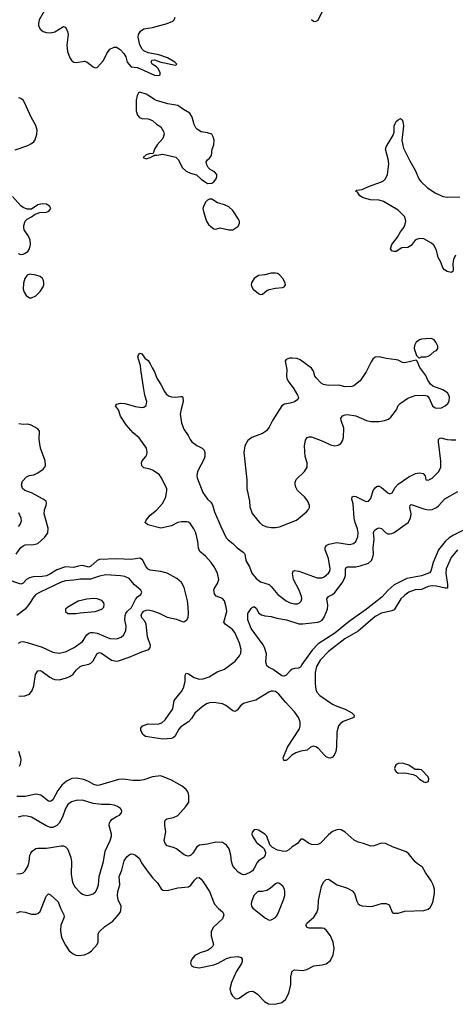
# Model space of a CAD drawing. Header units: inches. Extents: x 1834610 to 2027685, y 642842 to 774116.
# Tile 58 of 256: x 1885638 to 1889748, y 662665 to 671950. Entities that reach past the tile are written whole.
import ezdxf

# ---------------------------------------------------------------- set-up
doc = ezdxf.new("R2010")
doc.units = ezdxf.units.IN
doc.header["$MEASUREMENT"] = 0
doc.layers.add('B8686', color=7, linetype='Continuous')
doc.layers.add('B8687', color=7, linetype='Continuous')

msp = doc.modelspace()

# ---------------------------------------------------------------- linework, layer by layer
at = {"layer": 'B8686', "color": 5}
for points, elevation in [([(1885624.8, 669744.8), (1885650, 669737.1), (1885670, 669739.3), (1885690, 669748.2), (1885714.3, 669765.7), (1885731.9, 669788.1), (1885740.5, 669830), (1885736.9, 669870), (1885720.4, 669910), (1885680.5, 669970), (1885675.8, 669990), (1885676.1, 670000)], 420), ([(1887442.1, 670000), (1887470, 669978), (1887490, 669976), (1887530, 669987.3), (1887610, 669968), (1887650, 669968), (1887696.9, 670000)], 420), ([(1889749, 669730), (1889730.2, 669690), (1889723.6, 669650), (1889727.9, 669592.1), (1889723.5, 669576.5), (1889710, 669565.2), (1889670, 669575.1), (1889646, 669590), (1889630, 669609.2), (1889610, 669664), (1889586.6, 669706.6), (1889570, 669777.2), (1889543.9, 669823.9), (1889522.2, 669842.2), (1889450, 669883.1), (1889410, 669886.4), (1889381.8, 669878.2), (1889368.5, 669870), (1889330, 669820.9), (1889299.2, 669800.8), (1889242, 669798), (1889190, 669765.6), (1889170, 669764.5), (1889149.5, 669769.5), (1889137.2, 669790), (1889147.3, 669830), (1889202, 669898), (1889230, 669948.2), (1889261.5, 669990), (1889265.7, 670000)], 380), ([(1889768.2, 666950), (1889710, 666879.7), (1889660.2, 666770), (1889656.8, 666730), (1889674.7, 666625.3), (1889672.3, 666587.7), (1889652.1, 666587.9), (1889569.3, 666609.3), (1889530, 666611.7), (1889490, 666603.7), (1889430, 666577.2), (1889370, 666572.6), (1889308.9, 666550), (1889270, 666524.4), (1889232.2, 666487.8), (1889170, 666385.3), (1889150, 666376.8), (1889050, 666354.9), (1888990, 666322.3), (1888830, 666183.4), (1888704.9, 666110), (1888550, 665992.1), (1888473.4, 665910), (1888439.5, 665850), (1888424.8, 665795.2), (1888426.2, 665690), (1888432.2, 665632.2), (1888439.8, 665610), (1888470, 665578), (1888590, 665495.6), (1888630, 665475.5), (1888709, 665449), (1888772.7, 665412.7), (1888794, 665390), (1888790.3, 665369.6), (1888689.2, 665330.8), (1888665.6, 665314.4), (1888646, 665290), (1888628.9, 665230), (1888626.2, 665093.8), (1888620.5, 665050), (1888606.2, 665013.8), (1888590, 664996), (1888570, 664987), (1888550, 664989.7), (1888530, 664999.7), (1888510, 665016.9), (1888458.4, 665078.4), (1888433.1, 665093.1), (1888410, 665098), (1888380.7, 665090), (1888350, 665062), (1888290, 665051.1), (1888243.5, 665036.5), (1888206.4, 665013.6), (1888161, 664970), (1888150, 664963.7), (1888130, 664964), (1888125.1, 664990), (1888165.1, 665090), (1888276.3, 665263.7), (1888284.2, 665290), (1888284.1, 665330), (1888268.6, 665370), (1888230, 665424.1), (1888147.9, 665510), (1888082.4, 665590), (1888050, 665613.8), (1888030, 665619.4), (1888010, 665618), (1887988.5, 665610), (1887866.8, 665533.2), (1887790, 665515.4), (1887750, 665500.7), (1887720.3, 665479.7), (1887690, 665438.7), (1887670, 665426.6), (1887650, 665431.3), (1887584.1, 665484.1), (1887550, 665499.8), (1887470, 665510.5), (1887430, 665507.9), (1887401.9, 665498.1), (1887358, 665470), (1887290, 665411), (1887258.7, 665361.3), (1887230.1, 665329.9), (1887157.6, 665282.4), (1887140, 665260), (1887102, 665190), (1887090, 665179.5), (1887070, 665171.8), (1886990, 665163.9), (1886824, 665190), (1886800.9, 665210), (1886782, 665250), (1886782, 665270), (1886795.3, 665290), (1886805.4, 665294.6), (1886849.8, 665310.2), (1886910, 665306), (1886950, 665309.1), (1886980.2, 665319.8), (1887011.7, 665348.3), (1887081.8, 665450), (1887095.1, 665530), (1887165.1, 665614.9), (1887184.8, 665650), (1887198.8, 665710), (1887199.5, 665770), (1887210, 665786.8), (1887230, 665780.4), (1887285.6, 665745.6), (1887330, 665731.8), (1887370, 665735.1), (1887425.4, 665754.6), (1887500.8, 665799.2), (1887570, 665824.4), (1887670, 665899.5), (1887712.8, 665950), (1887722.9, 665977.1), (1887726, 666010), (1887710.8, 666070), (1887667.2, 666170), (1887642.7, 666202.7), (1887576.4, 666250), (1887564.8, 666270), (1887591.1, 666370), (1887586.5, 666410), (1887569.2, 666469.2), (1887550, 666492.8), (1887492.4, 666512.4), (1887474.3, 666534.3), (1887469.8, 666570.2), (1887476.8, 666590), (1887505.5, 666634.5), (1887516.1, 666670), (1887504, 666730), (1887472.6, 666790), (1887445, 666830), (1887390, 666889.9), (1887336.5, 666936.4), (1887326.2, 666966.2), (1887319.2, 667030), (1887300.2, 667110), (1887280.6, 667150), (1887250, 667195.6), (1887230, 667211.9), (1887216.3, 667216.3), (1887163.9, 667216.1), (1887130, 667208.8), (1887070, 667176.4), (1886970, 667156.5), (1886846.6, 667186.6), (1886822.7, 667210), (1886832, 667230), (1886870, 667279.1), (1886930, 667324.2), (1886989.8, 667390.2), (1887016.4, 667450), (1887026.2, 667510), (1887025.1, 667530), (1886972.9, 667632.9), (1886956.5, 667656.5), (1886898.4, 667698.4), (1886870, 667711.2), (1886810, 667725.1), (1886790, 667744), (1886787.3, 667770), (1886794.5, 667790), (1886829.6, 667830), (1886838.7, 667850), (1886841.1, 667870), (1886835.1, 667910), (1886766, 668006), (1886710, 668055.1), (1886643.5, 668130), (1886589.7, 668210), (1886569.6, 668269.6), (1886542, 668310), (1886554, 668326), (1886590, 668334.4), (1886630, 668330.4), (1886730, 668302), (1886790, 668293), (1886810, 668296.3), (1886830, 668311.3), (1886838.4, 668350), (1886819.5, 668410), (1886802.7, 668502.7), (1886780.9, 668650), (1886779, 668690), (1886770, 668708), (1886753.2, 668770), (1886759, 668790), (1886770, 668804.7), (1886790, 668798), (1886819.8, 668759.8), (1886850, 668736), (1886870, 668706), (1886887, 668667), (1886910.6, 668629.4), (1886932.2, 668570), (1886970.2, 668510), (1887003.6, 668443.6), (1887020.8, 668420.8), (1887043.2, 668403.2), (1887070, 668393.7), (1887108, 668392), (1887156.8, 668396.8), (1887170, 668396), (1887176, 668390), (1887180.5, 668350), (1887161.1, 668278.9), (1887152.9, 668230), (1887164.2, 668150), (1887185.2, 668090), (1887228.8, 668030), (1887247.2, 667990), (1887262, 667970), (1887310, 667935.3), (1887360.7, 667910), (1887377.1, 667890), (1887383.8, 667870), (1887383.8, 667830), (1887378.4, 667810), (1887315.3, 667690), (1887308.7, 667650), (1887312.2, 667630), (1887366.5, 667490), (1887409.2, 667430), (1887439.8, 667399.8), (1887455.5, 667375.5), (1887476.8, 667310), (1887534.1, 667170), (1887585.1, 667065.1), (1887603.6, 667043.6), (1887648, 667010), (1887689.7, 666969.7), (1887746.5, 666930), (1887757.6, 666917.6), (1887762.2, 666910), (1887770.2, 666850), (1887806.2, 666790), (1887827.8, 666730), (1887870, 666679), (1887910, 666649), (1887990, 666623.1), (1888010, 666605.3), (1888072, 666530), (1888150.4, 666470), (1888190, 666450.2), (1888230, 666442), (1888257.4, 666442.6), (1888278, 666450), (1888292.8, 666467.2), (1888298.5, 666490), (1888296.5, 666510), (1888274.1, 666570), (1888222, 666670), (1888211.1, 666728.9), (1888219.5, 666750), (1888230, 666756), (1888270, 666750.3), (1888445.2, 666685.3), (1888490, 666687.4), (1888510, 666695.3), (1888550.7, 666729.3), (1888563.1, 666750), (1888566.2, 666770), (1888551.3, 666870), (1888519.4, 666950), (1888519.4, 666970), (1888527.9, 666992.1), (1888554.9, 667005.1), (1888630, 667021), (1888750, 667001.1), (1888788.3, 667011.7), (1888810, 667030.6), (1888826.9, 667073.1), (1888830.7, 667110), (1888824.7, 667150), (1888802.7, 667210), (1888794, 667250), (1888783.3, 667383.3), (1888771.5, 667430), (1888776, 667450), (1888790, 667458.4), (1888810, 667454.3), (1888890, 667413.8), (1888910, 667407.9), (1888930, 667410.3), (1888950, 667434), (1888972.3, 667510), (1888990, 667536.4), (1889010, 667550.3), (1889030, 667550.3), (1889050, 667539), (1889110, 667487.6), (1889130, 667480.3), (1889137.4, 667482.6), (1889150.7, 667489.3), (1889180.6, 667539.4), (1889210, 667571), (1889310, 667638.1), (1889371.1, 667671.1), (1889410, 667676.3), (1889444.9, 667670), (1889464.4, 667650), (1889471, 667611), (1889474, 667610), (1889490, 667608), (1889530, 667626.4), (1889590.9, 667689.1), (1889610.9, 667729.1), (1889610, 667788), (1889587.5, 667970), (1889589, 667991), (1889598, 668002), (1889610, 668006.5), (1889670, 667991.9), (1889713, 667987), (1889752.5, 667987.5)], 380), ([(1885605.7, 666910), (1885647.7, 666972.3), (1885669.6, 666990), (1885690, 666997.8), (1885770, 667002.6), (1885808, 667012), (1885876.9, 667070), (1885904, 667110), (1885906.2, 667153.8), (1885869.8, 667290), (1885872.7, 667327.3), (1885888.3, 667370), (1885891.1, 667391.1), (1885887, 667410), (1885860.9, 667430), (1885750, 667488.3), (1885685.1, 667510), (1885664.8, 667530), (1885656.3, 667563.7), (1885663.1, 667596.9), (1885701.5, 667638.6), (1885728.1, 667651.9), (1885770, 667658.7), (1885810, 667676), (1885859.6, 667710), (1885874.3, 667730), (1885880.5, 667750), (1885877.7, 667790), (1885835.5, 667910), (1885820.9, 667990), (1885826.3, 668070), (1885810, 668091.5), (1885746.4, 668126.4), (1885714.3, 668134.3), (1885670, 668133.7), (1885630, 668139.7)], 420), ([(1889870, 667158.3), (1889730, 667090.5), (1889690, 667063.4), (1889653.4, 667030), (1889590, 666949.8), (1889537.4, 666830), (1889517.5, 666750), (1889505.3, 666734.7), (1889430, 666704.6), (1889290, 666680.9), (1889170, 666621), (1889114.7, 666570), (1889055.1, 666504.9), (1888910, 666390.6), (1888746.4, 666273.6), (1888610, 666164.8), (1888454.5, 666065.5), (1888396.1, 666003.9), (1888301, 665870), (1888290, 665848), (1888270, 665835.3), (1888230, 665833.2), (1888210, 665824), (1888190.6, 665809.4), (1888150, 665765.2), (1888130, 665759), (1888110, 665764), (1888030, 665822), (1887984.7, 665844.7), (1887970, 665858), (1887959.3, 665890), (1887965.4, 665970), (1887948.5, 666028.4), (1887934.3, 666054.3), (1887820.5, 666210), (1887789.7, 666289.7), (1887790, 666351.3), (1887821.6, 666398.4), (1887830, 666406.8), (1887850, 666414.8), (1887870, 666400.7), (1887894.1, 666354.1), (1887918.2, 666338.2), (1887950, 666328.7), (1888010, 666322.6), (1888065.3, 666305.3), (1888154, 666290), (1888270, 666253.4), (1888310, 666251.5), (1888450, 666268.1), (1888470, 666274.3), (1888490, 666287.5), (1888510, 666317), (1888542.5, 666390), (1888545.6, 666430), (1888535.8, 666490), (1888550.8, 666509.2), (1888590, 666529.1), (1888610, 666547.9), (1888680.1, 666639.9), (1888700.7, 666679.3), (1888710.5, 666709.5), (1888710.9, 666769.1), (1888717.4, 666782.6), (1888730.9, 666789.1), (1888809.9, 666790.1), (1888850, 666799.4), (1888930, 666826.4), (1888955.8, 666850), (1888970, 666883), (1888975.6, 666910), (1888973.6, 666970), (1888982.2, 667050), (1888976.4, 667110), (1888980.5, 667130), (1888990, 667139.5), (1889010, 667151.7), (1889030, 667157), (1889050, 667152.2), (1889090, 667112.8), (1889110, 667102.4), (1889130, 667100.2), (1889150, 667103.9), (1889170, 667114.4), (1889250, 667169.3), (1889302.4, 667210), (1889324.6, 667250), (1889329.8, 667290), (1889319.8, 667350), (1889323, 667370), (1889330, 667378.4), (1889450, 667338.2), (1889490, 667329.1), (1889530, 667330.3), (1889570, 667348.5), (1889590, 667364.9), (1889648.4, 667431.6), (1889770, 667499.6)], 360), ([(1885626, 667170), (1885643.5, 667190), (1885655.7, 667224.3), (1885651.8, 667250), (1885630, 667298.7)], 440), ([(1885630, 665571), (1885686.1, 665573.8), (1885729.8, 665590.1), (1885756.9, 665623.1), (1885770, 665666.8), (1885786.1, 665773.9), (1885810, 665810.4), (1885830, 665812), (1885850, 665804.2), (1885921.3, 665750), (1885950, 665734), (1885970, 665727.8), (1886010, 665726.3), (1886070, 665740.3), (1886110, 665755.6), (1886141.3, 665778.7), (1886170, 665815.3), (1886208.3, 665851.7), (1886230, 665860.8), (1886290, 665872.8), (1886310, 665883.1), (1886330, 665904.4), (1886367.5, 665972.5), (1886381, 665979), (1886390, 665981.5), (1886410, 665976.2), (1886504.4, 665910), (1886550, 665901.1), (1886570, 665904.2), (1886670, 665939.8), (1886790, 665989.2), (1886856, 666010), (1886869.6, 666030), (1886871.1, 666050), (1886843.2, 666130), (1886831.1, 666250), (1886817.2, 666277.2), (1886789.8, 666310), (1886785, 666330), (1886790.9, 666350), (1886810, 666373.2), (1886830, 666381.5), (1886850, 666383.5), (1886890, 666376.1), (1886953.4, 666353.4), (1887030, 666315), (1887117.9, 666297.9), (1887170, 666274), (1887187.3, 666272.7), (1887216.2, 666290), (1887226.6, 666313.4), (1887231, 666349), (1887228.9, 666410), (1887219.9, 666470), (1887190, 666594.5), (1887164.2, 666644.2), (1887120.4, 666680.4), (1887029.8, 666729.8), (1886970, 666747.1), (1886870, 666758), (1886850, 666767.8), (1886829.8, 666790), (1886795.4, 666855.4), (1886770, 666871.2), (1886690, 666859.1), (1886550, 666866.4), (1886390, 666859.1), (1886368.6, 666851.4), (1886310, 666795.2), (1886290, 666787.5), (1886230, 666802.4), (1886190, 666797.8), (1886150, 666782.7), (1886070, 666791.7), (1885990, 666763.1), (1885930, 666724.8), (1885890, 666707.1), (1885850, 666698.7), (1885765.2, 666694.8), (1885730, 666686), (1885700.9, 666670), (1885670, 666636.3), (1885650, 666626.6), (1885510, 666672.8)], 420), ([(1885628.3, 666071.7), (1885650, 666083.1), (1885670, 666085.7), (1885710, 666077.3), (1885850, 666031.5), (1885950, 665985.5), (1886010, 665977.4), (1886070, 665990.3), (1886153, 666030), (1886230, 666086.5), (1886272, 666150), (1886290, 666163.5), (1886309.9, 666170.1), (1886330, 666171.5), (1886370, 666163.9), (1886490, 666114.9), (1886550, 666112.8), (1886594.2, 666125.8), (1886622, 666150), (1886640.4, 666190), (1886641.2, 666230), (1886628.5, 666290), (1886632.2, 666330), (1886639.6, 666350), (1886653, 666370), (1886692.6, 666407.4), (1886730, 666481.5), (1886750, 666506.5), (1886779.5, 666530), (1886789.6, 666550), (1886780.7, 666570), (1886721.2, 666621.2), (1886670, 666679.2), (1886630, 666697.8), (1886590, 666706), (1886450, 666716), (1886390, 666703.2), (1886306.6, 666673.4), (1886210, 666675.6), (1886150, 666664.1), (1886070, 666657.8), (1886030, 666645.3), (1885830, 666550.8), (1885791.6, 666528.4), (1885770, 666508.3), (1885725.7, 666434.3), (1885690, 666391.8), (1885610, 666330.8)], 440), ([(1885637.6, 664910), (1885646, 664930), (1885651.6, 664970), (1885649.6, 664990), (1885628.5, 665050)], 420), ([(1885611.5, 663528.5), (1885641.3, 663538.7), (1885690, 663534.4), (1885750, 663513.4), (1885790, 663513.4), (1885810, 663522), (1885830, 663540.7), (1885884.2, 663675.8), (1885890, 663687.7), (1885910, 663707.7), (1885930, 663698), (1886002.6, 663630), (1886024, 663570), (1886054.3, 663510), (1886056.5, 663490), (1886051.5, 663470), (1886025.4, 663410), (1886022.3, 663362.3), (1886033.9, 663293.9), (1886070, 663224), (1886105.5, 663170), (1886141.4, 663141.4), (1886168.9, 663128.9), (1886190, 663125.3), (1886250, 663132), (1886289.3, 663150), (1886316.2, 663170), (1886369.6, 663230), (1886378, 663250), (1886379.7, 663330), (1886391.5, 663350), (1886441.5, 663398.5), (1886515.4, 663450), (1886562.3, 663497.7), (1886585.7, 663530), (1886593.3, 663550), (1886596, 663590), (1886568.6, 663650), (1886559.8, 663690), (1886565.1, 663730), (1886581.7, 663790), (1886577.7, 663870), (1886600.9, 663930), (1886623.5, 664016.5), (1886650, 664057.1), (1886670, 664074.4), (1886690, 664083.1), (1886710, 664081.3), (1886730, 664072.2), (1886763.8, 664043.8), (1886794, 663990), (1886848.7, 663910), (1886893.3, 663853.3), (1886939.5, 663810), (1886972.7, 663752.7), (1886990, 663742), (1887030, 663738.4), (1887130, 663763.1), (1887230, 663773), (1887251.2, 663788.8), (1887285.7, 663834.3), (1887310, 663857.3), (1887330, 663859.1), (1887350, 663844.9), (1887370, 663819.1), (1887428.9, 663730), (1887464.9, 663630), (1887476, 663610), (1887510, 663570.4), (1887554.1, 663534.1), (1887563.1, 663510), (1887550.2, 663470), (1887467.7, 663392.3), (1887444.9, 663350), (1887443.6, 663310), (1887465.3, 663230), (1887458, 663210), (1887439.5, 663190), (1887410, 663171.9), (1887342, 663150), (1887290, 663124.2), (1887261.3, 663090), (1887252.7, 663070), (1887250.6, 663050), (1887258.8, 663030), (1887276.7, 663016.7), (1887330, 663010.3), (1887470, 663036.5), (1887510, 663052), (1887590, 663095.4), (1887630, 663110.2), (1887695.1, 663115.1), (1887726.6, 663106.6), (1887737.1, 663090), (1887737, 663070), (1887730.4, 663050.4), (1887679, 662970), (1887637.6, 662870), (1887621.6, 662810), (1887630, 662771.3), (1887645.1, 662745.1), (1887670, 662720.7), (1887690, 662716.3), (1887710, 662723), (1887784.9, 662775.1), (1887810, 662786.7), (1887830, 662788.4), (1887850, 662782.4), (1887881.8, 662761.8), (1887946, 662690), (1887986.8, 662670), (1888044.8, 662664.8), (1888110, 662680.3), (1888145.1, 662710), (1888177.6, 662770), (1888196.4, 662850), (1888196.6, 662923.4), (1888210, 662976.3), (1888230, 662988.4), (1888310, 662983.7), (1888348.3, 662991.7), (1888413.1, 663026.9), (1888490, 663036.5), (1888530, 663046.5), (1888570, 663078.7), (1888594.8, 663130), (1888606, 663190), (1888596.8, 663250), (1888571.7, 663310), (1888530, 663362.7), (1888510, 663378.2), (1888490, 663384.1), (1888370, 663382), (1888349.4, 663390), (1888336.2, 663410), (1888347, 663430), (1888412.2, 663487.8), (1888440.7, 663530), (1888452.5, 663567.5), (1888457.1, 663642.9), (1888485.3, 663774.7), (1888504.4, 663815.6), (1888530, 663841.3), (1888550, 663844.9), (1888632.8, 663792.8), (1888730, 663761.1), (1888775.5, 663735.5), (1888795.3, 663710), (1888817.5, 663637.5), (1888830, 663613.4), (1888850, 663599.5), (1888870, 663593.1), (1888950, 663586.7), (1888970, 663589.1), (1889050, 663614.6), (1889096.7, 663616.7), (1889123.1, 663603.1), (1889152.7, 663532.7), (1889165.1, 663525.1), (1889183.1, 663523.1), (1889210, 663525.3), (1889270, 663542), (1889450, 663550.4), (1889490, 663561.6), (1889510, 663578), (1889534.7, 663625.3), (1889551.9, 663710), (1889550.9, 663750), (1889538.5, 663790), (1889518.5, 663830), (1889466.3, 663906.3), (1889437.8, 663957.8), (1889390, 663988.6), (1889370, 664006.9), (1889303.5, 664090), (1889284, 664104), (1889155.1, 664150), (1889090, 664180.9), (1889050, 664184.4), (1888979.7, 664160.3), (1888950, 664156.8), (1888881.5, 664181.5), (1888830, 664193.8), (1888792.9, 664212.9), (1888710, 664287.6), (1888670, 664309.6), (1888650, 664313.6), (1888630, 664309.7), (1888590, 664293), (1888550, 664262.4), (1888474.4, 664185.6), (1888450, 664171.3), (1888411.7, 664168.3), (1888390, 664172.2), (1888362.9, 664182.9), (1888310, 664223.7), (1888290, 664221.2), (1888259, 664181), (1888208, 664150), (1888178, 664122), (1888154.8, 664110), (1888130, 664107), (1888070, 664117.7), (1888022, 664142), (1887996.3, 664170), (1887970, 664249.3), (1887951.2, 664270), (1887890, 664306.9), (1887870, 664313.5), (1887849.1, 664310.9), (1887830.3, 664289.7), (1887828.2, 664270), (1887834, 664250), (1887873.1, 664190), (1887928.2, 664148.2), (1887944.9, 664130), (1887956.5, 664096.5), (1887954.3, 664070), (1887941.1, 664050), (1887890, 664016.4), (1887876.9, 664003.1), (1887851.4, 663948.6), (1887835.3, 663924.7), (1887815.3, 663910), (1887769.8, 663889.8), (1887750, 663886.6), (1887730, 663891.1), (1887700.5, 663910), (1887666.4, 663946.4), (1887650, 663971.8), (1887635.8, 664010), (1887631.4, 664070), (1887613.7, 664130), (1887590, 664165.3), (1887550, 664190.7), (1887490, 664195), (1887410, 664176.4), (1887333.1, 664166.9), (1887309.1, 664150.9), (1887270, 664089), (1887250, 664069), (1887230, 664062.7), (1887216.3, 664063.7), (1887190, 664074), (1887118.4, 664130), (1887090, 664143.5), (1887030, 664160.5), (1887010, 664182.7), (1887002.6, 664210), (1887017.6, 664290), (1887007.3, 664350), (1887008.2, 664390), (1887015.1, 664404.9), (1887025.8, 664414.2), (1887090, 664426), (1887130, 664445.7), (1887206.6, 664530), (1887232.6, 664570), (1887235.1, 664630), (1887231.8, 664650), (1887223.6, 664670), (1887207.6, 664690), (1887170, 664721.7), (1887070, 664778), (1886970, 664818.9), (1886890, 664809.7), (1886810, 664782.6), (1886770, 664775.8), (1886710, 664776.9), (1886610, 664786.6), (1886570, 664785), (1886390, 664731.5), (1886370, 664729.8), (1886338.4, 664738.4), (1886287.1, 664767.1), (1886243.7, 664783.7), (1886170, 664797.7), (1886130, 664794), (1886079.6, 664770), (1886036.9, 664730), (1885998.4, 664681.6), (1885950, 664593.3), (1885930, 664576.9), (1885910, 664580.5), (1885837.3, 664637.3), (1885790, 664645), (1885690, 664623), (1885610, 664625.7)], 420), ([(1885610, 663894.6), (1885650, 663897.6), (1885670, 663906), (1885690, 663924.9), (1885716.9, 663970), (1885728.5, 664010), (1885734.8, 664070), (1885741.7, 664090), (1885755.6, 664110), (1885790, 664133.4), (1885810, 664137.4), (1885890, 664137.3), (1886030, 664160.8), (1886050, 664158.3), (1886070, 664148.8), (1886088.8, 664130), (1886099.6, 664110), (1886122, 664050), (1886126, 664010), (1886122.3, 663890), (1886136, 663816), (1886155.6, 663775.6), (1886210, 663718.7), (1886230, 663703.7), (1886250, 663695.8), (1886270, 663692.4), (1886302, 663698), (1886330, 663708), (1886353.5, 663726.5), (1886370, 663754), (1886382.3, 663790), (1886387.7, 663870), (1886429.1, 664010), (1886445.2, 664110), (1886491.7, 664208.3), (1886503.5, 664250), (1886503.5, 664270), (1886482.8, 664350), (1886485.3, 664374.7), (1886491.3, 664390), (1886510, 664410.4), (1886550, 664437.1), (1886579, 664450), (1886599.3, 664470), (1886601.2, 664490), (1886589.2, 664510), (1886561.2, 664530), (1886530, 664543), (1886490, 664549.7), (1886410, 664548.5), (1886330, 664557.6), (1886230, 664588.7), (1886170, 664585.6), (1886125.8, 664574.2), (1886092.9, 664550), (1886070.2, 664510), (1886040.6, 664430), (1886010, 664373.7), (1885990, 664350.9), (1885950, 664332), (1885930, 664332), (1885888.1, 664348.1), (1885750, 664428.2), (1885710, 664439.7), (1885670, 664442.2), (1885624.9, 664430)], 440)]:
    msp.add_lwpolyline(points, dxfattribs=dict(at, elevation=elevation))
for points, elevation in [([(1885730, 669549.6), (1885710, 669540.9), (1885686.4, 669510), (1885672.9, 669467.1), (1885670.2, 669410), (1885679.7, 669379.7), (1885699.3, 669350), (1885730, 669328.2), (1885750, 669327.7), (1885790, 669346.8), (1885830, 669387.3), (1885859.6, 669430), (1885867.3, 669450), (1885867.3, 669470), (1885862.9, 669490), (1885852, 669510), (1885830, 669527.3), (1885790, 669542)], 420), ([(1888050, 669560.5), (1888010, 669559.7), (1887950, 669542.9), (1887890, 669537), (1887850, 669509.3), (1887825.5, 669470), (1887822, 669450), (1887827.3, 669430), (1887840.7, 669410), (1887890, 669367.3), (1887910, 669357.3), (1887930, 669362.8), (1887970, 669397.3), (1887990, 669405.5), (1888050, 669419.5), (1888116.6, 669423.4), (1888133.2, 669430), (1888144.5, 669450), (1888141.6, 669470), (1888119.7, 669510), (1888090, 669544.2), (1888070, 669555.8)], 420), ([(1889510, 668942.7), (1889430, 668938), (1889410, 668932.3), (1889378.8, 668910), (1889362.5, 668877.5), (1889360.7, 668850), (1889382.8, 668782.8), (1889402, 668762), (1889410, 668762), (1889429.2, 668770.8), (1889470, 668770.8), (1889490, 668777.3), (1889514, 668790), (1889550, 668822.8), (1889570, 668832), (1889582, 668850), (1889582, 668870), (1889564, 668910), (1889548.7, 668930), (1889530, 668939.3)], 420), ([(1889030, 668771.8), (1888991.3, 668768.7), (1888970, 668747.8), (1888955.1, 668725), (1888906, 668630), (1888850, 668544.4), (1888790, 668497.2), (1888770, 668491), (1888710, 668488.4), (1888650, 668504.7), (1888550, 668499.2), (1888503.7, 668510), (1888482.9, 668522.9), (1888433.9, 668573.9), (1888422.4, 668590), (1888410, 668637.2), (1888390, 668663.7), (1888284.1, 668744.1), (1888255.9, 668755.9), (1888210, 668758.7), (1888182.3, 668757.7), (1888153.4, 668746.6), (1888144, 668730), (1888158.9, 668650), (1888154.3, 668590), (1888156.9, 668570), (1888170, 668542.4), (1888223.6, 668470), (1888260.3, 668410), (1888266.7, 668390), (1888262.4, 668370), (1888230, 668347.2), (1888190, 668334.5), (1888135.6, 668324.4), (1888110.3, 668309.7), (1888022.7, 668170), (1887993, 668107), (1887966.9, 668073.1), (1887930, 668048.1), (1887828.5, 668011.5), (1887790, 667980.4), (1887763.2, 667930), (1887752.7, 667870), (1887780.6, 667610), (1887781.6, 667530), (1887804.5, 667410), (1887810, 667356), (1887830, 667294.9), (1887899.1, 667210), (1887930, 667184.7), (1887970, 667168.3), (1888010, 667162.2), (1888050, 667161.8), (1888090, 667169.2), (1888250, 667231.3), (1888344, 667310), (1888362, 667330), (1888371.2, 667350), (1888372.6, 667370), (1888355.4, 667410), (1888323.5, 667450), (1888260.2, 667510), (1888243, 667543), (1888236.1, 667570), (1888235.8, 667590), (1888245.5, 667614.5), (1888325.7, 667690), (1888351.1, 667730), (1888351, 667770), (1888331.8, 667830), (1888325, 667930), (1888335, 667985), (1888349.8, 668010.2), (1888370, 668017.2), (1888390, 668016), (1888496.9, 667976.9), (1888570, 667940.9), (1888610, 667932.2), (1888642.7, 667937.3), (1888667.6, 667952.4), (1888682.4, 667977.6), (1888692.8, 668010), (1888696.6, 668096.6), (1888669.8, 668170), (1888667.1, 668190), (1888684.8, 668215.2), (1888710, 668224.9), (1888730, 668226.7), (1888810, 668214.4), (1888910, 668171.5), (1888950, 668161.5), (1889030, 668160.9), (1889079, 668170), (1889115.9, 668184.1), (1889138.4, 668201.6), (1889193, 668270), (1889210, 668310.6), (1889227, 668330), (1889300.4, 668379.6), (1889370, 668406.3), (1889450.5, 668410.5), (1889483.4, 668403.4), (1889501.1, 668381.1), (1889531.8, 668310), (1889550, 668294.3), (1889570, 668286.3), (1889616.2, 668290), (1889651.8, 668308.2), (1889675.6, 668330), (1889688.2, 668351.8), (1889692.4, 668390), (1889686.6, 668410), (1889672.9, 668430), (1889630, 668458.9), (1889535.1, 668495.1), (1889512.8, 668512.8), (1889489.7, 668549.7), (1889470, 668596), (1889412.7, 668670), (1889388.9, 668728.9), (1889378, 668738), (1889270, 668714.3), (1889250, 668716.9), (1889210, 668738), (1889190, 668743.5), (1889094.1, 668754.1)], 420), ([(1886333.1, 666493.1), (1886270, 666486), (1886190, 666467), (1886092, 666410), (1886071.3, 666390), (1886071.3, 666370), (1886091.1, 666351.1), (1886170.8, 666350.8), (1886210, 666358), (1886350, 666368.2), (1886414, 666390), (1886432.3, 666410), (1886435.5, 666435.5), (1886432.1, 666452.1), (1886413.4, 666473.4), (1886370, 666489.5)], 460), ([(1889250, 664938.4), (1889210, 664937), (1889190, 664925.2), (1889179.1, 664910), (1889174, 664890), (1889179.1, 664870), (1889190, 664857.3), (1889210, 664845.5), (1889270, 664847.7), (1889350.8, 664830.8), (1889378, 664818), (1889410, 664787.3), (1889450, 664762.8), (1889470, 664756), (1889490, 664764.7), (1889495.3, 664770), (1889499, 664790), (1889492.7, 664810), (1889430, 664874.5), (1889410, 664879.5), (1889370, 664879.3), (1889310, 664920.9)], 420), ([(1888070, 663809.2), (1888050, 663801.2), (1888002, 663758), (1887970, 663737), (1887930, 663729.5), (1887890, 663729.4), (1887878, 663722), (1887848, 663690), (1887824, 663630), (1887820.7, 663610), (1887824, 663590), (1887838.8, 663570), (1887957.5, 663477.5), (1887990, 663458.8), (1888010, 663460.7), (1888050, 663482), (1888069.5, 663510), (1888126, 663650), (1888138, 663690), (1888140.7, 663730), (1888137, 663750), (1888119.1, 663779.1), (1888090, 663805.2)], 440)]:
    msp.add_lwpolyline(points, close=True, dxfattribs=dict(at, elevation=elevation))
at = {"layer": 'B8687', "color": 5}
for points, elevation in [([(1885868, 672030), (1885823.1, 671950), (1885815.6, 671915.6), (1885816.2, 671896.2), (1885830, 671862), (1885858.3, 671838.3), (1885890, 671828), (1885930, 671825.5), (1885970, 671837.1), (1886050, 671886.8), (1886070, 671881), (1886090, 671838), (1886094.4, 671810), (1886082.3, 671710), (1886089.2, 671649.2), (1886110.4, 671590), (1886130, 671563), (1886150, 671550.5), (1886171.9, 671548.1), (1886250, 671559.1), (1886276, 671550), (1886330, 671506), (1886350, 671496), (1886370, 671498), (1886430, 671566), (1886459.3, 671630), (1886490, 671671), (1886528, 671690), (1886550, 671690.4), (1886586.8, 671670), (1886620.7, 671630), (1886638.8, 671598.8), (1886650.8, 671550), (1886690, 671504.7), (1886750, 671501), (1886910, 671426), (1886950, 671422.8), (1886962, 671430), (1886964, 671450), (1886943.7, 671490), (1886930, 671506), (1886889, 671530), (1886879, 671550), (1886886, 671570), (1886910, 671570.7), (1886968.6, 671548.6), (1887021.4, 671541.4), (1887090, 671523.8), (1887110, 671522.8), (1887119, 671530), (1887101.2, 671550), (1887032.2, 671592.2), (1886950, 671618.7), (1886850, 671638), (1886810, 671656), (1886793.3, 671673.3), (1886772.9, 671712.9), (1886754.5, 671785.5), (1886758.4, 671810), (1886778, 671842), (1886810, 671863), (1886890, 671875.8), (1887030, 671914.9), (1887082.4, 671937.6), (1887094.5, 671950), (1887105.3, 671974.7)], 420), ([(1888390.6, 671950.6), (1888410, 671936), (1888430, 671934.8), (1888453.1, 671946.9), (1888493.6, 672030)], 420), ([(1885596.6, 670723.4), (1885716.1, 670763.9), (1885750, 670781.3), (1885770, 670798.4), (1885783, 670817), (1885800.9, 670870), (1885801.8, 670910), (1885790, 670954), (1885745.1, 671030), (1885684.8, 671170), (1885670, 671192.6), (1885650, 671208.2), (1885630, 671214.7)], 420), ([(1889265.7, 670000), (1889269.8, 670010), (1889279.8, 670050), (1889269.8, 670090), (1889210, 670155.5), (1889070, 670236.5), (1889030, 670247.8), (1888948.7, 670250), (1888878, 670270), (1888846, 670290), (1888824.5, 670324.5), (1888809.2, 670330), (1888818, 670342), (1888870, 670350.4), (1888930, 670378.7), (1889050, 670420.4), (1889070, 670430.4), (1889090, 670450.5), (1889108.9, 670491.1), (1889119.8, 670590), (1889114.5, 670634.5), (1889089.6, 670730.4), (1889095.1, 670750), (1889160.1, 670859.9), (1889169.4, 670890), (1889172, 670950), (1889179.5, 670970), (1889190, 670990.8), (1889210, 671006.8), (1889230, 671018), (1889246.4, 671006.4), (1889254, 670990), (1889259.1, 670950), (1889244.4, 670810), (1889259.6, 670739.6), (1889318.4, 670618.4), (1889368.9, 670530), (1889403.1, 670450), (1889423.4, 670423.4), (1889484.2, 670364.2), (1889556.2, 670316.2), (1889630, 670284.4), (1889670, 670276.9), (1889790, 670280.5)], 380), ([(1885676.1, 670000), (1885676.3, 670010), (1885691.2, 670048.8), (1885710, 670067.7), (1885749, 670090), (1885782.7, 670117.3), (1885829.2, 670130.8), (1885890, 670136.3), (1885914, 670146), (1885932.7, 670170), (1885921.2, 670190), (1885910, 670199.3), (1885890, 670209.2), (1885850, 670215.1), (1885810, 670204), (1885750, 670164), (1885710, 670164.5), (1885670, 670180.5), (1885650, 670195.1), (1885570, 670284.2)], 420), ([(1887696.9, 670000), (1887698.7, 670001.3), (1887712.3, 670030), (1887712, 670050), (1887703.7, 670070), (1887650, 670151.8), (1887610, 670184.7), (1887570, 670204.2), (1887503.5, 670223.5), (1887450, 670259), (1887430, 670258), (1887410, 670248.7), (1887390, 670228), (1887370.8, 670190), (1887367.3, 670170), (1887374.8, 670130), (1887400.7, 670050), (1887418.5, 670018.5), (1887442.1, 670000)], 420)]:
    msp.add_lwpolyline(points, dxfattribs=dict(at, elevation=elevation))
at = {"layer": 'B8687', "color": 5, "elevation": 420}
msp.add_lwpolyline([(1886770, 671268), (1886759.6, 671260.4), (1886745.8, 671234.2), (1886738, 671190), (1886736.3, 671090), (1886750.7, 671050), (1886768.7, 671028.7), (1886790, 671018), (1886850, 671016.3), (1886890, 670999.1), (1886930, 670964.9), (1886970, 670938.8), (1886995.6, 670895.6), (1887000.5, 670870), (1886988, 670830), (1886934, 670770), (1886911, 670730), (1886902, 670698), (1886894, 670686), (1886870, 670688), (1886830, 670675.1), (1886802, 670650), (1886830, 670638.8), (1886868, 670650), (1886906, 670670), (1886906, 670674), (1886932, 670672), (1886990, 670682), (1887110, 670654.4), (1887135.8, 670630), (1887170, 670557.3), (1887210, 670520.7), (1887250, 670502.8), (1887307.5, 670487.5), (1887350, 670446), (1887410, 670406), (1887450, 670407.7), (1887470, 670422), (1887492.3, 670450), (1887499.3, 670470), (1887497.2, 670490), (1887475.5, 670515.5), (1887436.5, 670536.5), (1887416, 670556), (1887402.5, 670582.5), (1887398.4, 670610), (1887409.6, 670630), (1887430, 670645.3), (1887446.6, 670670), (1887453.5, 670730), (1887470, 670771.3), (1887473.4, 670813.4), (1887464.4, 670844.4), (1887450, 670869.2), (1887410, 670884.5), (1887350, 670893.6), (1887314.3, 670914.3), (1887300.5, 670930), (1887283.3, 670963.3), (1887264.2, 671030), (1887242, 671070), (1887183.3, 671103.3), (1887130, 671141.1), (1887036.6, 671156.6), (1886927.9, 671187.9), (1886913.4, 671193.4), (1886864, 671230), (1886830, 671246.6)], close=True, dxfattribs=at)

doc.saveas('drawing.dxf')
